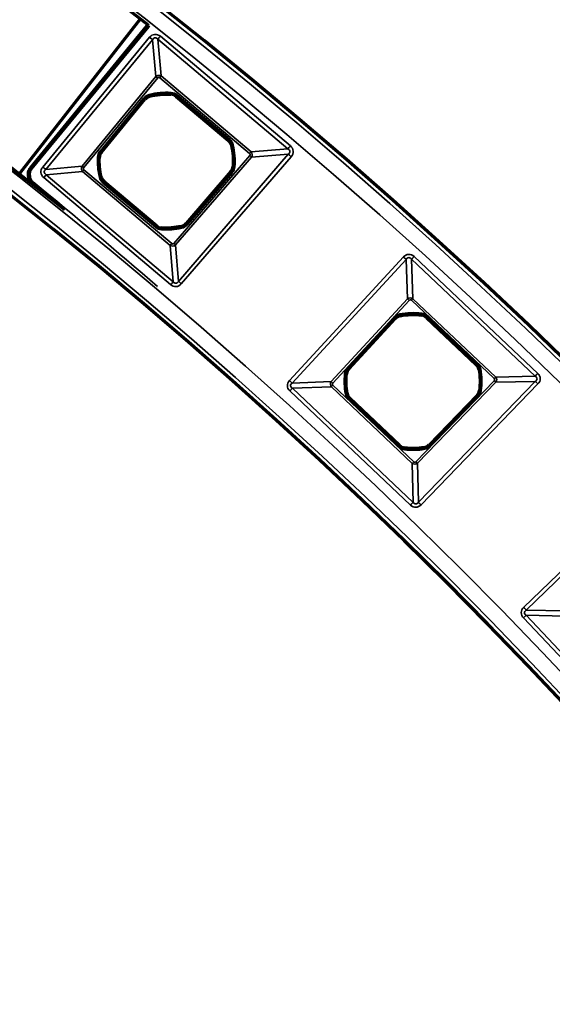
# Model space of a CAD drawing. Header units: millimetres. Extents: x -1503 to 2224, y -3994 to 2541.
# Tile 22 of 27: x 645 to 705, y -2843 to -2732. Entities that reach past the tile are written whole.
import ezdxf

# ---------------------------------------------------------------- set-up
doc = ezdxf.new("R2010")
doc.units = ezdxf.units.MM
doc.header["$LTSCALE"] = 0.75
doc.layers.add('Visible', color=7, linetype='Continuous', lineweight=70)
doc.layers.add('Visible Narrow', color=7, linetype='Continuous', lineweight=35)

msp = doc.modelspace()

# ---------------------------------------------------------------- linework, layer by layer
at = {"layer": 'Visible', "extrusion": (-7.22236e-29, -5.8975e-13, -1)}
for p, q in [((658.73, -2732.47, 27.8), (645.28, -2749.63, 27.8)), ((646.49, -2749.07, 27.6), (659.55, -2733.17, 27.6)), ((662.76, -2741.05, 22.3), (668.63, -2746, 22.3)), ((654.42, -2747.29, 22.3), (659.29, -2741.37, 22.3)), ((668.9, -2749.47, 22.3), (663.89, -2755.27, 22.3)), ((660.58, -2755.54, 22.3), (654.72, -2750.59, 22.3)), ((682.08, -2771.53, 22.3), (687.28, -2765.89, 22.3)), ((690.77, -2765.77, 22.3), (696.34, -2771.04, 22.3)), ((687.77, -2780.11, 22.3), (682.2, -2774.84, 22.3)), ((696.42, -2774.52, 22.3), (691.09, -2780.03, 22.3))]:
    msp.add_line(p, q, dxfattribs=at)
for radius in [574.5, 547.5]:
    msp.add_circle((-305.85, -3182.52, -27.5), radius, dxfattribs=at)
for centre, radius, start, end in [((-305.85, -3182.52, -27.7), 572, 51.7878, 128.2122), ((-305.85, -3182.52, -27.7), 550, 51.2271, 128.7729), ((-660.34, -2733.82, -27.6), 1.02, 41.2706, 47.4295), ((-661.67, -2748.29, -22.3), 7.49, 75.6183, 93.9967), ((-661.67, -2748.29, -22.3), 7.49, 166.3001, 184.6785), ((-661.67, -2748.29, -22.3), 7.49, 346.3197, 3.3149), ((-678.44, -2746.27, -27.6), 32.37, 353.1994, 353.7301), ((-647.27, -2749.72, -27.6), 1.02, 23.6854, 38.2171), ((-661.67, -2748.29, -22.3), 7.49, 256.9818, 273.9771), ((-689.27, -2772.94, -22.3), 7.49, 78.8528, 97.2312), ((-689.27, -2772.94, -22.3), 7.49, 169.5346, 187.913), ((-689.27, -2772.94, -22.3), 7.49, 349.5542, 6.5494), ((-689.27, -2772.94, -22.3), 7.49, 260.2164, 277.2116)]:
    msp.add_arc(centre, radius, start, end, dxfattribs=at)
at = {"layer": 'Visible'}
for centre, radius, start, end in [((660.06, -2742, 22.3), 0.991, 104.3817, 140.5334), ((662.13, -2741.81, 22.3), 0.991, 49.8516, 86.0033), ((667.99, -2746.75, 22.3), 0.991, 13.6999, 49.8516), ((655.18, -2747.92, 22.3), 0.991, 140.5334, 176.6851), ((668.15, -2748.82, 22.3), 0.991, 319.1698, 355.3215), ((239.03, -3249.34, 27.6), 644, 50.46281, 50.72897), ((655.36, -2749.83, 22.3), 0.991, 193.6803, 229.8516), ((663.14, -2754.63, 22.3), 0.991, 283.0182, 319.1698), ((661.22, -2754.78, 22.3), 0.991, 229.8516, 266.0229), ((688.01, -2766.56, 22.3), 0.991, 101.1472, 137.2989), ((690.09, -2766.49, 22.3), 0.991, 46.6171, 82.7688), ((682.81, -2772.2, 22.3), 0.991, 137.2989, 173.4506), ((695.66, -2771.76, 22.3), 0.991, 10.4654, 46.6171), ((695.71, -2773.83, 22.3), 0.991, 315.9353, 352.087), ((682.88, -2774.12, 22.3), 0.991, 190.4458, 226.6171), ((688.45, -2779.39, 22.3), 0.991, 226.6171, 262.7884), ((690.37, -2779.34, 22.3), 0.991, 279.7836, 315.9353)]:
    msp.add_arc(centre, radius, start, end, dxfattribs=at)
at = {"layer": 'Visible', "extrusion": (-5.04871e-29, -5.8975e-13, -1)}
msp.add_ellipse((659.95, -2733.49, 27.6), major_axis=(0.465, 0.546), ratio=0.707078, start_param=4.687795, end_param=4.729397, dxfattribs=at)
at = {"layer": 'Visible', "extrusion": (-7.57306e-29, -5.8975e-13, -1)}
for centre, major_axis, ratio, start_param, end_param in [((646.77, -2749.62, 27.6), (0.127, 0.701), 0.700692, 4.394599, 5.040549), ((646.51, -2750.1, 27.6), (-0.061, 0.456), 0.461666, 4.699477, 4.752936)]:
    msp.add_ellipse(centre, major_axis=major_axis, ratio=ratio, start_param=start_param, end_param=end_param, dxfattribs=at)
at = {"layer": 'Visible', "extrusion": (-3.78653e-29, -5.8975e-13, -1)}
msp.add_ellipse((646.72, -2749.76, 27.6), major_axis=(-0.065, 0.67), ratio=0.676224, start_param=4.698177, end_param=4.78541, dxfattribs=at)
at = {"layer": 'Visible', "extrusion": (0, -5.8975e-13, -1)}
msp.add_ellipse((646.88, -2749.4, 27.6), major_axis=(0.448, 0.561), ratio=0.707098, start_param=4.703675, end_param=4.730646, dxfattribs=at)
at = {"layer": 'Visible'}
for points, knots in [([(659.57, -2733.15, 27.6), (659.57, -2733.15, 27.6), (659.57, -2733.15, 27.6), (659.57, -2733.15, 27.6), (659.57, -2733.15, 27.6), (659.57, -2733.15, 27.6), (659.57, -2733.15, 27.6), (659.57, -2733.15, 27.6), (659.57, -2733.15, 27.6), (659.58, -2733.15, 27.6), (659.58, -2733.15, 27.6), (659.58, -2733.15, 27.6)], [4.645269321, 4.645269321, 4.645269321, 4.645269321, 4.645579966, 4.645579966, 4.64589061, 4.64589061, 4.646201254, 4.646201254, 4.646511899, 4.646511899, 4.646822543, 4.646822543, 4.646822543, 4.646822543]), ([(646.49, -2749.07, 27.6), (646.49, -2749.07, 27.6), (646.49, -2749.07, 27.6), (646.49, -2749.07, 27.6), (646.49, -2749.07, 27.6), (646.49, -2749.07, 27.6), (646.49, -2749.07, 27.6), (646.49, -2749.07, 27.6), (646.49, -2749.07, 27.6), (646.49, -2749.07, 27.6), (646.49, -2749.07, 27.6), (646.49, -2749.07, 27.6)], [4.6135712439, 4.6135712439, 4.6135712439, 4.6135712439, 4.613662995, 4.613662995, 4.6137547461, 4.6137547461, 4.6138464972, 4.6138464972, 4.6139382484, 4.6139382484, 4.6140299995, 4.6140299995, 4.6140299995, 4.6140299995]), ([(646.67, -2750.79, 27.6), (646.57, -2750.71, 27.6), (646.49, -2750.61, 27.6), (646.43, -2750.5, 27.6), (646.36, -2750.38, 27.6), (646.32, -2750.26, 27.6), (646.3, -2750.13, 27.6)], [0, 0, 0, 0, 0.497309, 0.497309, 0.497309, 1, 1, 1, 1])]:
    msp.add_open_spline(points, degree=3, knots=knots, dxfattribs=at)
at = {"layer": 'Visible Narrow', "extrusion": (-7.22236e-29, -5.8975e-13, -1)}
for p, q in [((659.71, -2733.3, 27.8), (646.64, -2749.2, 27.8)), ((647.86, -2748.95, 27.8), (659.81, -2734.44, 27.8)), ((661.01, -2734.33, 27.8), (675.55, -2746.59, 27.8)), ((660.14, -2734.71, 27.57), (648.19, -2749.22, 27.57)), ((660.51, -2738.83, 22.94), (660.14, -2734.71, 27.57)), ((675.27, -2746.92, 27.57), (660.74, -2734.66, 27.57)), ((660.74, -2734.66, 27.57), (661.11, -2738.77, 22.94)), ((652.25, -2748.85, 22.94), (660.51, -2738.83, 22.94)), ((661.11, -2738.77, 22.94), (671.15, -2747.24, 22.94)), ((660.71, -2738.99, 22.8), (652.45, -2749.02, 22.8)), ((670.99, -2747.44, 22.8), (660.95, -2738.97, 22.8)), ((659.81, -2741.03, 22.6), (659.81, -2741.04, 22.3)), ((662.19, -2740.82, 22.3), (662.2, -2740.82, 22.6)), ((662.77, -2741.05, 22.6), (662.76, -2741.05, 22.3)), ((668.63, -2745.99, 22.6), (662.77, -2741.05, 22.6)), ((662.9, -2740.89, 22.8), (668.76, -2745.84, 22.8)), ((654.26, -2747.16, 22.8), (659.13, -2741.24, 22.8)), ((659.29, -2741.36, 22.6), (654.41, -2747.28, 22.6)), ((659.29, -2741.37, 22.3), (659.29, -2741.36, 22.6)), ((668.63, -2746, 22.3), (668.63, -2745.99, 22.6)), ((668.96, -2746.52, 22.6), (668.95, -2746.52, 22.3)), ((654.41, -2747.28, 22.6), (654.42, -2747.29, 22.3)), ((662.52, -2757.51, 22.8), (671.01, -2747.68, 22.8)), ((663.03, -2761.74, 27.57), (675.32, -2747.52, 27.57)), ((671.15, -2747.24, 22.94), (675.27, -2746.92, 27.57)), ((675.32, -2747.52, 27.57), (671.2, -2747.84, 22.94)), ((654.19, -2747.86, 22.3), (654.19, -2747.86, 22.6)), ((671.2, -2747.84, 22.94), (662.71, -2757.67, 22.94)), ((675.64, -2747.8, 27.8), (663.35, -2762.02, 27.8)), ((648.19, -2749.22, 27.57), (652.25, -2748.85, 22.94)), ((652.31, -2749.45, 22.94), (648.24, -2749.82, 27.57)), ((648.24, -2749.82, 27.57), (662.44, -2761.79, 27.57)), ((662.11, -2757.72, 22.94), (652.31, -2749.45, 22.94)), ((652.47, -2749.25, 22.8), (662.28, -2757.52, 22.8)), ((663.89, -2755.28, 22.6), (668.9, -2749.48, 22.6)), ((669.06, -2749.61, 22.8), (664.04, -2755.41, 22.8)), ((668.9, -2749.48, 22.6), (668.9, -2749.47, 22.3)), ((669.14, -2748.9, 22.3), (669.14, -2748.9, 22.6)), ((662.16, -2762.11, 27.8), (647.97, -2750.14, 27.8)), ((654.39, -2750.07, 22.6), (654.39, -2750.07, 22.3)), ((660.45, -2755.69, 22.8), (654.59, -2750.75, 22.8)), ((654.72, -2750.59, 22.3), (654.71, -2750.59, 22.6)), ((654.71, -2750.59, 22.6), (660.58, -2755.54, 22.6)), ((663.89, -2755.27, 22.3), (663.89, -2755.28, 22.6)), ((660.58, -2755.54, 22.6), (660.58, -2755.54, 22.3)), ((661.15, -2755.77, 22.3), (661.15, -2755.77, 22.6)), ((663.36, -2755.6, 22.6), (663.36, -2755.59, 22.3)), ((662.44, -2761.79, 27.57), (662.11, -2757.72, 22.94)), ((662.71, -2757.67, 22.94), (663.03, -2761.74, 27.57)), ((675.44, -2772.83, 27.8), (688.2, -2759.01, 27.8)), ((688.51, -2759.29, 27.58), (675.75, -2773.11, 27.58)), ((688.66, -2763.7, 22.93), (688.51, -2759.29, 27.58)), ((702.93, -2772.34, 27.58), (689.1, -2759.27, 27.58)), ((689.1, -2759.27, 27.58), (689.25, -2763.68, 22.93)), ((689.38, -2758.97, 27.8), (703.21, -2772.04, 27.8)), ((680.11, -2772.96, 22.93), (688.66, -2763.7, 22.93)), ((688.84, -2763.87, 22.8), (680.29, -2773.13, 22.8)), ((698.35, -2772.62, 22.8), (689.08, -2763.86, 22.8)), ((689.25, -2763.68, 22.93), (698.52, -2772.44, 22.93)), ((681.93, -2771.39, 22.8), (687.13, -2765.75, 22.8)), ((687.28, -2765.89, 22.6), (682.08, -2771.52, 22.6)), ((687.28, -2765.89, 22.3), (687.28, -2765.89, 22.6)), ((687.82, -2765.58, 22.6), (687.82, -2765.59, 22.3)), ((690.21, -2765.51, 22.3), (690.21, -2765.5, 22.6)), ((690.77, -2765.77, 22.6), (690.77, -2765.77, 22.3)), ((696.35, -2771.03, 22.6), (690.77, -2765.77, 22.6)), ((690.91, -2765.62, 22.8), (696.48, -2770.89, 22.8)), ((682.08, -2771.52, 22.6), (682.08, -2771.53, 22.3)), ((696.34, -2771.04, 22.3), (696.35, -2771.03, 22.6)), ((696.64, -2771.58, 22.6), (696.64, -2771.58, 22.3)), ((675.75, -2773.11, 27.58), (680.11, -2772.96, 22.93)), ((681.83, -2772.08, 22.3), (681.82, -2772.08, 22.6)), ((689.58, -2781.91, 22.8), (698.35, -2772.85, 22.8)), ((698.53, -2773.03, 22.93), (689.76, -2782.09, 22.93)), ((689.86, -2786.45, 27.58), (702.94, -2772.93, 27.58)), ((698.52, -2772.44, 22.93), (702.93, -2772.34, 27.58)), ((702.94, -2772.93, 27.58), (698.53, -2773.03, 22.93)), ((688.99, -2786.76, 27.8), (675.48, -2774, 27.8)), ((680.13, -2773.55, 22.93), (675.77, -2773.7, 27.58)), ((675.77, -2773.7, 27.58), (689.28, -2786.46, 27.58)), ((689.18, -2782.1, 22.93), (680.13, -2773.55, 22.93)), ((680.3, -2773.37, 22.8), (689.35, -2781.92, 22.8)), ((703.24, -2773.22, 27.8), (690.16, -2786.74, 27.8)), ((696.69, -2773.97, 22.3), (696.7, -2773.97, 22.6)), ((681.9, -2774.3, 22.6), (681.9, -2774.3, 22.3)), ((687.63, -2780.26, 22.8), (682.06, -2774.99, 22.8)), ((682.2, -2774.84, 22.3), (682.19, -2774.84, 22.6)), ((682.19, -2774.84, 22.6), (687.77, -2780.11, 22.6)), ((691.09, -2780.04, 22.6), (696.42, -2774.53, 22.6)), ((696.57, -2774.67, 22.8), (691.23, -2780.18, 22.8)), ((696.42, -2774.53, 22.6), (696.42, -2774.52, 22.3)), ((687.77, -2780.11, 22.6), (687.77, -2780.11, 22.3)), ((688.33, -2780.37, 22.3), (688.33, -2780.38, 22.6)), ((690.54, -2780.33, 22.6), (690.54, -2780.32, 22.3)), ((691.09, -2780.03, 22.3), (691.09, -2780.04, 22.6)), ((689.28, -2786.46, 27.58), (689.18, -2782.1, 22.93)), ((689.76, -2782.09, 22.93), (689.86, -2786.45, 27.58)), ((701.63, -2798.21, 27.8), (715.15, -2785.13, 27.8)), ((715.44, -2785.43, 27.58), (701.92, -2798.51, 27.58)), ((714.37, -2812.88, 27.8), (701.61, -2799.38, 27.8)), ((706.27, -2799.19, 22.93), (701.91, -2799.09, 27.58)), ((701.91, -2799.09, 27.58), (714.67, -2812.6, 27.58)), ((701.92, -2798.51, 27.58), (706.28, -2798.61, 22.93))]:
    msp.add_line(p, q, dxfattribs=at)
for radius in [574, 572.3, 549.7, 548]:
    msp.add_circle((-305.85, -3182.52, -28), radius, dxfattribs=at)
at = {"layer": 'Visible Narrow', "extrusion": (-0.635657, -0.771971, 4.5058e-13)}
msp.add_arc((2246.72, 27.6, 1690.68), 0.2, 90, 180, dxfattribs=at)
at = {"layer": 'Visible Narrow', "extrusion": (-0.659258, -0.751917, 4.49263e-13)}
msp.add_arc((2297.99, 27.6, 1620.27), 0.2, 90, 180, dxfattribs=at)
at = {"layer": 'Visible Narrow'}
for centre, radius, start, end in [((660.34, -2733.82, 27.8), 0.814, 129.0481, 138.7457), ((660.06, -2742, 22.6), 0.997, 104.3817, 140.5334), ((661.67, -2748.29, 22.6), 7.5, 86.0033, 104.3817), ((662.13, -2741.81, 22.6), 0.997, 49.8516, 86.0033), ((667.99, -2746.75, 22.6), 0.997, 13.6999, 49.8516), ((661.67, -2748.29, 22.6), 7.5, 355.3215, 13.6999), ((655.18, -2747.92, 22.6), 0.997, 140.5334, 176.6851), ((661.67, -2748.29, 22.6), 7.5, 176.6851, 193.6803), ((647.27, -2749.71, 27.8), 0.814, 141.766, 156.331), ((668.15, -2748.82, 22.6), 0.997, 319.1698, 355.3215), ((655.36, -2749.83, 22.6), 0.997, 193.6803, 229.8516), ((663.14, -2754.63, 22.6), 0.997, 283.0182, 319.1698), ((661.22, -2754.78, 22.6), 0.997, 229.8516, 266.0229), ((661.67, -2748.29, 22.6), 7.5, 266.0229, 283.0182), ((688.01, -2766.56, 22.6), 0.997, 101.1472, 137.2989), ((689.27, -2772.94, 22.6), 7.5, 82.7688, 101.1472), ((690.09, -2766.49, 22.6), 0.997, 46.6171, 82.7688), ((682.81, -2772.2, 22.6), 0.997, 137.2989, 173.4506), ((695.66, -2771.76, 22.6), 0.997, 10.4654, 46.6171), ((689.27, -2772.94, 22.6), 7.5, 352.087, 10.4654), ((689.27, -2772.94, 22.6), 7.5, 173.4506, 190.4458), ((695.71, -2773.83, 22.6), 0.997, 315.9353, 352.087), ((682.88, -2774.12, 22.6), 0.997, 190.4458, 226.6171), ((688.45, -2779.39, 22.6), 0.997, 226.6171, 262.7884), ((689.27, -2772.94, 22.6), 7.5, 262.7884, 279.7836), ((690.37, -2779.34, 22.6), 0.997, 279.7836, 315.9353)]:
    msp.add_arc(centre, radius, start, end, dxfattribs=at)
at = {"layer": 'Visible Narrow', "extrusion": (0.635628, 0.771995, -4.50367e-13)}
msp.add_arc((-2247.46, 27.3, -1691.58), 0.5, 90, 147.8733, dxfattribs=at)
at = {"layer": 'Visible Narrow', "extrusion": (-0.764377, 0.644769, -4.20027e-13)}
msp.add_arc((1663.86, 27.3, -2268.27), 0.5, 32.1267, 90, dxfattribs=at)
at = {"layer": 'Visible Narrow', "extrusion": (-0.635628, -0.771995, 4.46764e-13)}
msp.add_arc((2251.04, 23.1, 1694.52), 0.3, 212.1267, 270, dxfattribs=at)
at = {"layer": 'Visible Narrow', "extrusion": (-0.764377, 0.644769, -3.76451e-13)}
msp.add_arc((1667.45, 23.1, -2271.21), 0.3, 212.1267, 270, dxfattribs=at)
at = {"layer": 'Visible Narrow', "extrusion": (-7.22236e-29, -5.8975e-13, -1)}
for centre, radius, start, end in [((-660.06, -2742, -22.8), 1.2, 39.4666, 75.6183), ((-661.67, -2748.29, -22.8), 7.7, 75.6183, 93.9967), ((-662.13, -2741.81, -22.8), 1.2, 93.9967, 130.1484), ((-667.99, -2746.75, -22.8), 1.2, 130.1484, 166.3001), ((-661.67, -2748.29, -22.8), 7.7, 166.3001, 184.6785), ((-655.18, -2747.92, -22.8), 1.2, 3.3149, 39.4666), ((-661.67, -2748.29, -22.8), 7.7, 346.3197, 3.3149), ((-668.15, -2748.82, -22.8), 1.2, 184.6785, 220.8302), ((-239.03, -3249.34, -27.8), 644.2, 129.27105, 130.88356), ((-655.36, -2749.83, -22.8), 1.2, 310.1484, 346.3197), ((-663.14, -2754.63, -22.8), 1.2, 220.8302, 256.9818), ((-661.22, -2754.78, -22.8), 1.2, 273.9771, 310.1484), ((-661.67, -2748.29, -22.8), 7.7, 256.9818, 273.9771), ((-689.27, -2772.94, -22.8), 7.7, 78.8528, 97.2312), ((-690.09, -2766.49, -22.8), 1.2, 97.2312, 133.3829), ((-688.01, -2766.56, -22.8), 1.2, 42.7011, 78.8528), ((-682.81, -2772.2, -22.8), 1.2, 6.5494, 42.7011), ((-695.66, -2771.76, -22.8), 1.2, 133.3829, 169.5346), ((-689.27, -2772.94, -22.8), 7.7, 169.5346, 187.913), ((-689.27, -2772.94, -22.8), 7.7, 349.5542, 6.5494), ((-695.71, -2773.83, -22.8), 1.2, 187.913, 224.0647), ((-682.88, -2774.12, -22.8), 1.2, 313.3829, 349.5542), ((-688.45, -2779.39, -22.8), 1.2, 277.2116, 313.3829), ((-689.27, -2772.94, -22.8), 7.7, 260.2164, 277.2116), ((-690.37, -2779.34, -22.8), 1.2, 224.0647, 260.2164)]:
    msp.add_arc(centre, radius, start, end, dxfattribs=at)
at = {"layer": 'Visible Narrow', "extrusion": (0.968662, 0.248381, -1.20135e-13)}
msp.add_arc((-2818.82, 22.6, -41.69), 0.2, 90, 179, dxfattribs=at)
at = {"layer": 'Visible Narrow', "extrusion": (0.997568, -0.069699, 2.65369e-14)}
msp.add_arc((-2687.8, 22.6, 851.62), 0.2, 90, 179, dxfattribs=at)
at = {"layer": 'Visible Narrow', "extrusion": (0.764377, -0.644769, 3.36473e-13)}
msp.add_arc((-1667.66, 22.6, 2273.95), 0.2, 90, 179, dxfattribs=at)
at = {"layer": 'Visible Narrow', "extrusion": (0.635628, 0.771995, -4.58047e-13)}
msp.add_arc((-2251.26, 22.6, -1697.26), 0.2, 90, 179, dxfattribs=at)
at = {"layer": 'Visible Narrow', "extrusion": (-0.764377, 0.644769, -3.77918e-13)}
msp.add_arc((1667.66, 22.6, -2281.62), 0.2, 1, 90, dxfattribs=at)
at = {"layer": 'Visible Narrow', "extrusion": (-0.236837, 0.971549, -5.92852e-13)}
msp.add_arc((0.35, 22.6, -2826.81), 0.2, 1, 90, dxfattribs=at)
at = {"layer": 'Visible Narrow', "extrusion": (-0.764377, 0.644769, -4.2011e-13)}
msp.add_arc((1663.86, 27.3, -2287.29), 0.5, 32.1267, 90, dxfattribs=at)
at = {"layer": 'Visible Narrow', "extrusion": (0.635628, 0.771995, -4.55285e-13)}
msp.add_arc((-2251.26, 22.6, -1704.93), 0.2, 90, 179, dxfattribs=at)
at = {"layer": 'Visible Narrow', "extrusion": (-0.764377, 0.644769, -3.77505e-13)}
msp.add_arc((1667.45, 23.1, -2284.35), 0.3, 212.1267, 270, dxfattribs=at)
at = {"layer": 'Visible Narrow', "extrusion": (-0.653819, -0.756651, 4.55155e-13)}
msp.add_arc((2304.2, 23.1, 1640.31), 0.3, 270, 327.8733, dxfattribs=at)
at = {"layer": 'Visible Narrow', "extrusion": (0.653819, 0.756651, -4.57226e-13)}
msp.add_arc((-2307.79, 27.3, -1637.38), 0.5, 32.1267, 90, dxfattribs=at)
at = {"layer": 'Visible Narrow', "extrusion": (0.057824, 0.998327, -5.71667e-13)}
msp.add_arc((-811.79, 22.6, -2705.43), 0.2, 90, 179, dxfattribs=at)
at = {"layer": 'Visible Narrow', "extrusion": (0.047783, -0.998858, 5.99544e-13)}
msp.add_arc((514.33, 27.6, 2777.49), 0.2, 90, 180, dxfattribs=at)
at = {"layer": 'Visible Narrow', "extrusion": (0.109281, -0.994011, 5.73522e-13)}
msp.add_arc((342.09, 27.6, 2803.97), 0.2, 90.0001, 180, dxfattribs=at)
at = {"layer": 'Visible Narrow', "extrusion": (-0.401227, -0.915979, 5.44716e-13)}
msp.add_arc((1695.33, 27.6, 2258.98), 0.2, 90, 180, dxfattribs=at)
at = {"layer": 'Visible Narrow', "extrusion": (-3.2404e-08, -3.71157e-09, 1)}
msp.add_arc((678.44, -2746.27, 27.8), 32.17, 186.2699, 186.8005, dxfattribs=at)
at = {"layer": 'Visible Narrow', "extrusion": (-0.619031, -0.785366, 4.46343e-13)}
msp.add_arc((2209.69, 27.6, 1758.85), 0.2, 90, 180, dxfattribs=at)
at = {"layer": 'Visible Narrow', "extrusion": (-0.634251, -0.773127, 4.54678e-13)}
msp.add_arc((2243.62, 27.6, 1715.35), 0.2, 90, 180, dxfattribs=at)
at = {"layer": 'Visible Narrow', "extrusion": (0.635628, 0.771995, -4.39317e-13)}
msp.add_arc((-2247.46, 27.3, -1710.38), 0.5, 90, 147.8733, dxfattribs=at)
at = {"layer": 'Visible Narrow', "extrusion": (-0.764377, 0.644769, -3.26402e-13)}
msp.add_arc((1684.35, 27.3, -2268.5), 0.5, 90, 147.8733, dxfattribs=at)
at = {"layer": 'Visible Narrow', "extrusion": (-0.635628, -0.771995, 4.49983e-13)}
msp.add_arc((2251.04, 23.1, 1707.51), 0.3, 212.1267, 270, dxfattribs=at)
at = {"layer": 'Visible Narrow', "extrusion": (-0.764377, 0.644769, -4.10066e-13)}
msp.add_arc((1680.77, 23.1, -2271.37), 0.3, 270, 327.8733, dxfattribs=at)
at = {"layer": 'Visible Narrow', "extrusion": (0.653819, 0.756651, -4.48738e-13)}
msp.add_arc((-2303.99, 22.6, -1643.05), 0.2, 1, 90, dxfattribs=at)
at = {"layer": 'Visible Narrow', "extrusion": (0.081565, 0.996668, -5.75029e-13)}
msp.add_arc((-891.33, 22.6, -2685.17), 0.2, 1, 90, dxfattribs=at)
at = {"layer": 'Visible Narrow', "extrusion": (-0.11308, 0.993571, -0.005437)}
msp.add_arc((-331.37, 12.35, -2805.66), 0.2, 360, 89.9992, dxfattribs=at)
at = {"layer": 'Visible Narrow', "extrusion": (-0.137573, 0.990492, 5.62437e-14)}
msp.add_arc((-262.01, 27.6, -2812.9), 0.2, 0, 90, dxfattribs=at)
at = {"layer": 'Visible Narrow', "extrusion": (-0.77416, 0.632989, 0.000914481)}
msp.add_arc((1720.01, 29.65, -2241.82), 0.2, 0, 90, dxfattribs=at)
at = {"layer": 'Visible Narrow', "extrusion": (-0.236504, 0.97163, -5.58592e-13)}
msp.add_arc((14.78, 22.6, -2826.81), 0.2, 90, 179, dxfattribs=at)
at = {"layer": 'Visible Narrow', "extrusion": (-0.764377, 0.644769, -3.80253e-13)}
msp.add_arc((1680.55, 22.6, -2273.95), 0.2, 90, 179, dxfattribs=at)
at = {"layer": 'Visible Narrow', "extrusion": (0.653819, 0.756651, -4.51925e-13)}
msp.add_arc((-2303.99, 22.6, -1650.72), 0.2, 1, 90, dxfattribs=at)
at = {"layer": 'Visible Narrow', "extrusion": (0.764377, -0.644769, 3.81627e-13)}
msp.add_arc((-1680.55, 22.6, 2281.62), 0.2, 1, 90, dxfattribs=at)
at = {"layer": 'Visible Narrow', "extrusion": (0.997592, -0.069358, 7.00249e-14)}
msp.add_arc((-2703.48, 22.6, 850.69), 0.2, 1, 90, dxfattribs=at)
at = {"layer": 'Visible Narrow', "extrusion": (0.974299, 0.22526, -1.21874e-13)}
msp.add_arc((-2834.4, 22.6, 25.59), 0.2, 1, 90, dxfattribs=at)
at = {"layer": 'Visible Narrow', "extrusion": (-0.764377, 0.644769, -2.61628e-13)}
msp.add_arc((1680.77, 23.1, -2284.2), 0.3, 270, 327.8733, dxfattribs=at)
at = {"layer": 'Visible Narrow', "extrusion": (-0.653819, -0.756651, 4.42544e-13)}
msp.add_arc((2304.2, 23.1, 1653.3), 0.3, 270, 327.8733, dxfattribs=at)
at = {"layer": 'Visible Narrow', "extrusion": (0.678174, 0.734901, -4.40064e-13)}
msp.add_arc((-2376.85, 27.3, -1560.88), 0.5, 90, 146.2591, dxfattribs=at)
at = {"layer": 'Visible Narrow', "extrusion": (-0.72678, 0.686871, -4.06831e-13)}
msp.add_arc((1531.64, 27.3, -2396.08), 0.5, 33.7409, 90, dxfattribs=at)
at = {"layer": 'Visible Narrow', "extrusion": (-0.764377, 0.644769, -3.26027e-13)}
msp.add_arc((1684.35, 27.3, -2287.07), 0.5, 90, 147.8733, dxfattribs=at)
at = {"layer": 'Visible Narrow', "extrusion": (0.653819, 0.756651, -4.67302e-13)}
msp.add_arc((-2307.79, 27.3, -1656.17), 0.5, 32.1267, 90, dxfattribs=at)
at = {"layer": 'Visible Narrow', "extrusion": (-0.678174, -0.734901, 4.28857e-13)}
msp.add_arc((2380.61, 23.1, 1564.02), 0.3, 213.7409, 270, dxfattribs=at)
at = {"layer": 'Visible Narrow', "extrusion": (-0.72678, 0.686871, -3.51098e-13)}
msp.add_arc((1535.41, 23.1, -2399.22), 0.3, 213.7409, 270, dxfattribs=at)
at = {"layer": 'Visible Narrow', "extrusion": (-0.992046, 0.125874, -8.21854e-14)}
msp.add_arc((2656.43, 22.6, -1032.83), 0.2, 1, 90, dxfattribs=at)
at = {"layer": 'Visible Narrow', "extrusion": (-0.678174, -0.734901, 4.3374e-13)}
msp.add_arc((2380.64, 22.6, 1566.56), 0.2, 1, 90, dxfattribs=at)
at = {"layer": 'Visible Narrow', "extrusion": (-0.981134, -0.193331, 8.73664e-14)}
msp.add_arc((2846.18, 22.6, -140.17), 0.2, 1, 90, dxfattribs=at)
at = {"layer": 'Visible Narrow', "extrusion": (-0.72678, 0.686871, -4.15236e-13)}
msp.add_arc((1535.43, 22.6, -2401.76), 0.2, 1, 90, dxfattribs=at)
at = {"layer": 'Visible Narrow', "extrusion": (0.678174, 0.734901, -4.39846e-13)}
msp.add_arc((-2380.64, 22.6, -1574.23), 0.2, 90, 179, dxfattribs=at)
at = {"layer": 'Visible Narrow', "extrusion": (-0.72678, 0.686871, -3.87782e-13)}
msp.add_arc((1535.43, 22.6, -2409.43), 0.2, 1, 90, dxfattribs=at)
at = {"layer": 'Visible Narrow', "extrusion": (-0.181642, 0.983365, -5.83597e-13)}
msp.add_arc((-181.82, 22.6, -2852.01), 0.2, 1, 90, dxfattribs=at)
at = {"layer": 'Visible Narrow', "extrusion": (0.678174, 0.734901, -4.46008e-13)}
msp.add_arc((-2376.85, 27.3, -1579.69), 0.5, 90, 146.2591, dxfattribs=at)
at = {"layer": 'Visible Narrow', "extrusion": (-0.678174, -0.734901, 4.40292e-13)}
msp.add_arc((2380.61, 23.1, 1576.62), 0.3, 213.7409, 270, dxfattribs=at)
at = {"layer": 'Visible Narrow', "extrusion": (0.114061, 0.993474, -6.07638e-13)}
msp.add_arc((-993.36, 22.6, -2676.22), 0.2, 90, 179, dxfattribs=at)
at = {"layer": 'Visible Narrow', "extrusion": (-0.72678, 0.686871, -4.08524e-13)}
msp.add_arc((1535.41, 23.1, -2411.97), 0.3, 213.7409, 270, dxfattribs=at)
at = {"layer": 'Visible Narrow', "extrusion": (-0.69547, -0.718555, 4.27106e-13)}
for centre in [(2430.24, 23.1, 1506.77), (2430.24, 23.1, 1519.37)]:
    msp.add_arc(centre, 0.3, 270, 326.2591, dxfattribs=at)
at = {"layer": 'Visible Narrow', "extrusion": (-0.72678, 0.686871, -3.98282e-13)}
msp.add_arc((1531.64, 27.3, -2415.11), 0.5, 33.7409, 90, dxfattribs=at)
at = {"layer": 'Visible Narrow', "extrusion": (0.69547, 0.718555, -4.15997e-13)}
msp.add_arc((-2434.01, 27.3, -1503.63), 0.5, 33.7409, 90, dxfattribs=at)
at = {"layer": 'Visible Narrow', "extrusion": (-0.72678, 0.686871, -4.22964e-13)}
msp.add_arc((1552.12, 27.3, -2396.31), 0.5, 90, 146.2591, dxfattribs=at)
at = {"layer": 'Visible Narrow', "extrusion": (-0.72678, 0.686871, -4.64271e-13)}
msp.add_arc((1548.35, 23.1, -2399.37), 0.3, 270, 326.2591, dxfattribs=at)
at = {"layer": 'Visible Narrow', "extrusion": (0.13767, 0.990478, -5.94847e-13)}
msp.add_arc((-1072.15, 22.6, -2651.64), 0.2, 1, 90, dxfattribs=at)
at = {"layer": 'Visible Narrow', "extrusion": (-0.181305, 0.983427, -6.05165e-13)}
msp.add_arc((-167.4, 22.6, -2851.95), 0.2, 90, 179, dxfattribs=at)
at = {"layer": 'Visible Narrow', "extrusion": (-0.72678, 0.686871, -4.04769e-13)}
msp.add_arc((1548.32, 22.6, -2401.76), 0.2, 90, 179, dxfattribs=at)
at = {"layer": 'Visible Narrow', "extrusion": (0.69547, 0.718555, -4.26155e-13)}
msp.add_arc((-2430.22, 22.6, -1509.31), 0.2, 1, 90, dxfattribs=at)
at = {"layer": 'Visible Narrow', "extrusion": (-0.72678, 0.686871, -4.27121e-13)}
msp.add_arc((1548.32, 22.6, -2409.43), 0.2, 90, 179, dxfattribs=at)
at = {"layer": 'Visible Narrow', "extrusion": (-0.992089, 0.125534, -6.526e-14)}
msp.add_arc((2672.17, 22.6, -1031.92), 0.2, 90, 179, dxfattribs=at)
at = {"layer": 'Visible Narrow', "extrusion": (-0.985456, -0.169928, 9.11448e-14)}
msp.add_arc((2857.43, 22.6, -208.05), 0.2, 90, 179, dxfattribs=at)
at = {"layer": 'Visible Narrow', "extrusion": (-0.69547, -0.718555, 4.26543e-13)}
msp.add_arc((2430.22, 22.6, 1516.98), 0.2, 90, 179, dxfattribs=at)
at = {"layer": 'Visible Narrow', "extrusion": (-0.72678, 0.686871, -3.97579e-13)}
msp.add_arc((1548.35, 23.1, -2411.82), 0.3, 270, 326.2591, dxfattribs=at)
at = {"layer": 'Visible Narrow', "extrusion": (-0.72678, 0.686871, -4.07177e-13)}
msp.add_arc((1552.12, 27.3, -2414.89), 0.5, 90, 146.2591, dxfattribs=at)
at = {"layer": 'Visible Narrow', "extrusion": (0.69547, 0.718555, -4.15941e-13)}
msp.add_arc((-2434.01, 27.3, -1522.44), 0.5, 33.7409, 90, dxfattribs=at)
at = {"layer": 'Visible Narrow', "extrusion": (0.718555, 0.69547, -4.03566e-13)}
msp.add_arc((-2498.63, 27.3, -1441.91), 0.5, 90, 146.2591, dxfattribs=at)
at = {"layer": 'Visible Narrow', "extrusion": (0.686871, -0.72678, 4.24927e-13)}
msp.add_arc((-1412.9, 27.3, 2516.45), 0.5, 33.7409, 90, dxfattribs=at)
at = {"layer": 'Visible Narrow'}
for centre, major_axis, ratio, start_param, end_param in [((660.17, -2733.67, 27.8), (0.454, 0.527), 0.854481, 1.56012, 1.596364), ((646.97, -2749.65, 27.8), (0.111, 0.627), 0.794218, 1.273779, 1.847983), ((646.81, -2749.75, 27.8), (-0.054, 0.527), 0.665585, 1.489967, 1.577559), ((647.09, -2749.57, 27.8), (0.426, 0.543), 0.846794, 1.545957, 1.56902)]:
    msp.add_ellipse(centre, major_axis=major_axis, ratio=ratio, start_param=start_param, end_param=end_param, dxfattribs=at)
at = {"layer": 'Visible Narrow', "extrusion": (-0.547747, -0.201811, -0.811939)}
msp.add_ellipse((670.95, -2747.53, 23.15), major_axis=(-0.207, 0.408, 0.038), ratio=0.874576, start_param=1.242877, end_param=1.332151, dxfattribs=at)
at = {"layer": 'Visible Narrow', "extrusion": (-0.32437, -0.02559, 0.945584)}
msp.add_ellipse((674.69, -2747.2, 27.36), major_axis=(0.792, -0.004, 0.272), ratio=0.504167, start_param=0.660459, end_param=0.75042, dxfattribs=at)
at = {"layer": 'Visible Narrow', "extrusion": (-0.199429, 0.545252, -0.814204)}
msp.add_ellipse((662.42, -2757.47, 23.15), major_axis=(0.406, 0.206, 0.039), ratio=0.872448, start_param=1.254532, end_param=1.331466, dxfattribs=at)
at = {"layer": 'Visible Narrow', "extrusion": (-0.01257, 0.318078, 0.947981)}
msp.add_ellipse((662.76, -2761.36, 27.43), major_axis=(-0.066, -0.603, 0.202), ratio=0.602041, start_param=0.859265, end_param=0.946196, dxfattribs=at)
at = {"layer": 'Visible Narrow', "extrusion": (-0.386251, -0.008605, -0.922354)}
msp.add_ellipse((698.2, -2772.73, 23.07), major_axis=(-0.219, 0.407, 0.088), ratio=0.958703, start_param=1.402657, end_param=1.431733, dxfattribs=at)
at = {"layer": 'Visible Narrow', "extrusion": (-0.320678, -0.007144, 0.947161)}
msp.add_ellipse((702.12, -2772.65, 27.3), major_axis=(1.02, 0.02, 0.34), ratio=0.465634, start_param=0.606215, end_param=0.632904, dxfattribs=at)
at = {"layer": 'Visible Narrow', "extrusion": (-0.008564, 0.384401, -0.923127)}
msp.add_ellipse((689.47, -2781.77, 23.07), major_axis=(0.413, 0.209, 0.083), ratio=0.958697, start_param=1.386816, end_param=1.403604, dxfattribs=at)
at = {"layer": 'Visible Narrow', "extrusion": (-0.007165, 0.321643, 0.946834)}
msp.add_ellipse((689.55, -2785.64, 27.3), major_axis=(0.02, -1.01, 0.34), ratio=0.469981, start_param=0.608839, end_param=0.624247, dxfattribs=at)
at = {"layer": 'Visible Narrow', "extrusion": (0.321643, -0.007165, 0.946834)}
msp.add_ellipse((702.73, -2798.82, 27.3), major_axis=(-1.01, 0.02, 0.34), ratio=0.46998, start_param=-0.624244, end_param=-0.608836, dxfattribs=at)
at = {"layer": 'Visible Narrow'}
for points, knots in [([(659.81, -2734.44, 27.8), (659.96, -2734.25, 27.8), (660.17, -2734.14, 27.8), (660.38, -2734.12, 27.8), (660.6, -2734.1, 27.8), (660.82, -2734.18, 27.8), (661.01, -2734.33, 27.8)], [0, 0, 0, 0, 0.5, 0.5, 0.5, 1, 1, 1, 1]), ([(660.74, -2734.66, 27.57), (660.64, -2734.54, 27.61), (660.52, -2734.48, 27.63), (660.42, -2734.49, 27.63), (660.31, -2734.5, 27.63), (660.21, -2734.58, 27.61), (660.14, -2734.71, 27.57)], [0, 0, 0, 0, 0.489979, 0.489979, 0.489979, 1, 1, 1, 1]), ([(660.51, -2738.83, 22.94), (660.59, -2738.76, 22.92), (660.69, -2738.71, 22.9), (660.8, -2738.7, 22.9), (660.91, -2738.69, 22.9), (661.02, -2738.72, 22.91), (661.11, -2738.77, 22.94)], [0, 0, 0, 0, 0.509704, 0.509704, 0.509704, 1, 1, 1, 1]), ([(660.71, -2738.99, 22.8), (660.74, -2738.95, 22.8), (660.78, -2738.93, 22.8), (660.86, -2738.92, 22.8), (660.91, -2738.93, 22.8), (660.95, -2738.97, 22.8)], [0, 0, 0, 0, 0.5, 0.5, 1, 1, 1, 1]), ([(675.55, -2746.59, 27.8), (675.73, -2746.75, 27.8), (675.85, -2746.96, 27.8), (675.86, -2747.17, 27.8), (675.88, -2747.39, 27.8), (675.8, -2747.61, 27.8), (675.64, -2747.8, 27.8)], [0, 0, 0, 0, 0.5, 0.5, 0.5, 1, 1, 1, 1]), ([(670.99, -2747.44, 22.8), (671.03, -2747.47, 22.8), (671.05, -2747.51, 22.8), (671.06, -2747.6, 22.8), (671.04, -2747.64, 22.8), (671.01, -2747.68, 22.8)], [0, 0, 0, 0, 0.5, 0.5, 1, 1, 1, 1]), ([(671.18, -2747.27, 22.93), (671.23, -2747.35, 22.91), (671.27, -2747.44, 22.9), (671.28, -2747.54, 22.9), (671.28, -2747.64, 22.9), (671.26, -2747.75, 22.91), (671.2, -2747.84, 22.94)], [0, 0, 0, 0, 0.467745, 0.467745, 0.467745, 1, 1, 1, 1]), ([(675.32, -2747.52, 27.57), (675.44, -2747.42, 27.61), (675.5, -2747.31, 27.63), (675.49, -2747.2, 27.63), (675.48, -2747.11, 27.63), (675.43, -2747.02, 27.62), (675.32, -2746.95, 27.58)], [0, 0, 0, 0, 0.532431, 0.532431, 0.532431, 1, 1, 1, 1]), ([(647.97, -2750.14, 27.8), (647.78, -2749.99, 27.8), (647.67, -2749.78, 27.8), (647.65, -2749.57, 27.8), (647.63, -2749.36, 27.8), (647.71, -2749.14, 27.8), (647.86, -2748.95, 27.8)], [0, 0, 0, 0, 0.5, 0.5, 0.5, 1, 1, 1, 1]), ([(648.19, -2749.22, 27.57), (648.07, -2749.32, 27.61), (648.02, -2749.43, 27.63), (648.03, -2749.54, 27.63), (648.04, -2749.65, 27.63), (648.12, -2749.74, 27.61), (648.24, -2749.82, 27.57)], [0, 0, 0, 0, 0.490158, 0.490158, 0.490158, 1, 1, 1, 1]), ([(652.31, -2749.45, 22.94), (652.24, -2749.37, 22.92), (652.19, -2749.27, 22.9), (652.18, -2749.16, 22.9), (652.17, -2749.06, 22.9), (652.2, -2748.95, 22.92), (652.25, -2748.85, 22.94)], [0, 0, 0, 0, 0.509581, 0.509581, 0.509581, 1, 1, 1, 1]), ([(652.47, -2749.25, 22.8), (652.43, -2749.22, 22.8), (652.41, -2749.18, 22.8), (652.41, -2749.14, 22.8), (652.4, -2749.1, 22.8), (652.42, -2749.05, 22.8), (652.45, -2749.02, 22.8)], [0, 0, 0, 0, 0.5, 0.5, 0.5, 1, 1, 1, 1]), ([(646.5, -2750.08, 27.8), (646.5, -2750.08, 27.8), (646.5, -2750.09, 27.8), (646.5, -2750.09, 27.8), (646.5, -2750.09, 27.8), (646.5, -2750.09, 27.8), (646.5, -2750.09, 27.8), (646.5, -2750.09, 27.8), (646.5, -2750.1, 27.8), (646.5, -2750.1, 27.8), (646.5, -2750.1, 27.8), (646.5, -2750.1, 27.8), (646.5, -2750.1, 27.8)], [0.0000004, 0.0000004, 0.0000004, 0.0000004, 0.0523749, 0.0523749, 0.0523749, 0.4082254, 0.4082254, 0.4082254, 0.7041039, 0.7041039, 0.7041039, 1, 1, 1, 1]), ([(646.5, -2750.1, 27.8), (646.51, -2750.21, 27.8), (646.55, -2750.31, 27.8), (646.65, -2750.48, 27.8), (646.72, -2750.57, 27.8), (646.8, -2750.63, 27.8)], [0, 0, 0, 0, 0.5, 0.5, 1, 1, 1, 1]), ([(662.52, -2757.51, 22.8), (662.48, -2757.54, 22.8), (662.44, -2757.56, 22.8), (662.36, -2757.57, 22.8), (662.31, -2757.56, 22.8), (662.28, -2757.52, 22.8)], [0, 0, 0, 0, 0.5, 0.5, 1, 1, 1, 1]), ([(662.68, -2757.69, 22.93), (662.6, -2757.75, 22.91), (662.51, -2757.78, 22.9), (662.42, -2757.79, 22.9), (662.31, -2757.8, 22.9), (662.21, -2757.78, 22.91), (662.11, -2757.72, 22.94)], [0, 0, 0, 0, 0.472166, 0.472166, 0.472166, 1, 1, 1, 1]), ([(688.2, -2759.01, 27.8), (688.37, -2758.83, 27.8), (688.57, -2758.73, 27.8), (688.78, -2758.72, 27.8), (688.99, -2758.71, 27.8), (689.21, -2758.8, 27.8), (689.38, -2758.97, 27.8)], [0, 0, 0, 0, 0.5, 0.5, 0.5, 1, 1, 1, 1]), ([(689.1, -2759.27, 27.58), (689.01, -2759.14, 27.62), (688.9, -2759.08, 27.64), (688.8, -2759.08, 27.64), (688.72, -2759.08, 27.64), (688.65, -2759.12, 27.63), (688.58, -2759.19, 27.61), (688.56, -2759.22, 27.6), (688.53, -2759.25, 27.59), (688.51, -2759.29, 27.58)], [0, 0, 0, 0, 0.487675, 0.487675, 0.487675, 0.844749, 0.844749, 0.844749, 1, 1, 1, 1]), ([(663.35, -2762.02, 27.8), (663.19, -2762.2, 27.8), (662.99, -2762.31, 27.8), (662.78, -2762.33, 27.8), (662.56, -2762.34, 27.8), (662.35, -2762.27, 27.8), (662.16, -2762.11, 27.8)], [0, 0, 0, 0, 0.5, 0.5, 0.5, 1, 1, 1, 1]), ([(662.44, -2761.79, 27.57), (662.53, -2761.91, 27.61), (662.64, -2761.96, 27.63), (662.75, -2761.95, 27.63), (662.84, -2761.95, 27.63), (662.93, -2761.89, 27.61), (663, -2761.78, 27.58)], [0, 0, 0, 0, 0.52799, 0.52799, 0.52799, 1, 1, 1, 1]), ([(688.66, -2763.7, 22.93), (688.74, -2763.64, 22.91), (688.84, -2763.6, 22.89), (688.95, -2763.59, 22.89), (689.05, -2763.59, 22.89), (689.16, -2763.62, 22.91), (689.25, -2763.68, 22.93)], [0, 0, 0, 0, 0.511253, 0.511253, 0.511253, 1, 1, 1, 1]), ([(688.84, -2763.87, 22.8), (688.87, -2763.83, 22.8), (688.92, -2763.81, 22.8), (688.96, -2763.81, 22.8), (689, -2763.81, 22.8), (689.04, -2763.83, 22.8), (689.08, -2763.86, 22.8)], [0, 0, 0, 0, 0.5, 0.5, 0.5, 1, 1, 1, 1]), ([(675.48, -2774, 27.8), (675.31, -2773.83, 27.8), (675.21, -2773.63, 27.8), (675.21, -2773.42, 27.8), (675.2, -2773.22, 27.8), (675.28, -2773, 27.8), (675.44, -2772.83, 27.8)], [0, 0, 0, 0, 0.5, 0.5, 0.5, 1, 1, 1, 1]), ([(680.13, -2773.55, 22.93), (680.07, -2773.47, 22.91), (680.03, -2773.37, 22.89), (680.03, -2773.26, 22.89), (680.02, -2773.16, 22.89), (680.05, -2773.05, 22.91), (680.11, -2772.96, 22.93)], [0, 0, 0, 0, 0.511399, 0.511399, 0.511399, 1, 1, 1, 1]), ([(698.35, -2772.62, 22.8), (698.38, -2772.65, 22.8), (698.4, -2772.69, 22.8), (698.4, -2772.78, 22.8), (698.38, -2772.82, 22.8), (698.35, -2772.85, 22.8)], [0, 0, 0, 0, 0.5, 0.5, 1, 1, 1, 1]), ([(698.52, -2772.45, 22.93), (698.58, -2772.53, 22.91), (698.62, -2772.63, 22.89), (698.62, -2772.73, 22.89), (698.62, -2772.83, 22.89), (698.59, -2772.94, 22.91), (698.53, -2773.03, 22.93)], [0, 0, 0, 0, 0.489417, 0.489417, 0.489417, 1, 1, 1, 1]), ([(702.94, -2772.93, 27.58), (703.07, -2772.84, 27.62), (703.13, -2772.73, 27.64), (703.13, -2772.63, 27.64), (703.13, -2772.53, 27.64), (703.07, -2772.43, 27.62), (702.94, -2772.35, 27.58)], [0, 0, 0, 0, 0.510681, 0.510681, 0.510681, 1, 1, 1, 1]), ([(703.21, -2772.04, 27.8), (703.39, -2772.2, 27.8), (703.49, -2772.41, 27.8), (703.49, -2772.62, 27.8), (703.5, -2772.83, 27.8), (703.41, -2773.04, 27.8), (703.24, -2773.22, 27.8)], [0, 0, 0, 0, 0.5, 0.5, 0.5, 1, 1, 1, 1]), ([(675.75, -2773.11, 27.58), (675.63, -2773.2, 27.62), (675.57, -2773.31, 27.64), (675.57, -2773.41, 27.64), (675.57, -2773.52, 27.64), (675.65, -2773.62, 27.62), (675.77, -2773.7, 27.58)], [0, 0, 0, 0, 0.489074, 0.489074, 0.489074, 1, 1, 1, 1]), ([(680.3, -2773.37, 22.8), (680.27, -2773.33, 22.8), (680.25, -2773.29, 22.8), (680.24, -2773.25, 22.8), (680.24, -2773.21, 22.8), (680.26, -2773.17, 22.8), (680.29, -2773.13, 22.8)], [0, 0, 0, 0, 0.5, 0.5, 0.5, 1, 1, 1, 1]), ([(689.76, -2782.09, 22.93), (689.67, -2782.15, 22.91), (689.57, -2782.18, 22.89), (689.47, -2782.19, 22.89), (689.37, -2782.19, 22.89), (689.27, -2782.16, 22.91), (689.18, -2782.1, 22.93)], [0, 0, 0, 0, 0.49387, 0.49387, 0.49387, 1, 1, 1, 1]), ([(689.58, -2781.91, 22.8), (689.55, -2781.95, 22.8), (689.51, -2781.97, 22.8), (689.43, -2781.97, 22.8), (689.38, -2781.95, 22.8), (689.35, -2781.92, 22.8)], [0, 0, 0, 0, 0.5, 0.5, 1, 1, 1, 1]), ([(690.16, -2786.74, 27.8), (689.99, -2786.91, 27.8), (689.79, -2787, 27.8), (689.58, -2787.01, 27.8), (689.37, -2787.01, 27.8), (689.16, -2786.93, 27.8), (688.99, -2786.76, 27.8)], [0, 0, 0, 0, 0.5, 0.5, 0.5, 1, 1, 1, 1]), ([(689.28, -2786.46, 27.58), (689.37, -2786.58, 27.62), (689.47, -2786.65, 27.64), (689.57, -2786.64, 27.64), (689.67, -2786.64, 27.64), (689.77, -2786.58, 27.62), (689.85, -2786.46, 27.58)], [0, 0, 0, 0, 0.506208, 0.506208, 0.506208, 1, 1, 1, 1]), ([(701.61, -2799.38, 27.8), (701.44, -2799.21, 27.8), (701.36, -2799, 27.8), (701.37, -2798.58, 27.8), (701.46, -2798.38, 27.8), (701.63, -2798.21, 27.8)], [0, 0, 0, 0, 0.5, 0.5, 1, 1, 1, 1]), ([(701.91, -2798.52, 27.58), (701.79, -2798.6, 27.62), (701.73, -2798.7, 27.64), (701.73, -2798.8, 27.64), (701.72, -2798.9, 27.64), (701.78, -2799, 27.62), (701.91, -2799.09, 27.58)], [0, 0, 0, 0, 0.493845, 0.493845, 0.493845, 1, 1, 1, 1])]:
    msp.add_open_spline(points, degree=3, knots=knots, dxfattribs=at)

doc.saveas('drawing.dxf')
